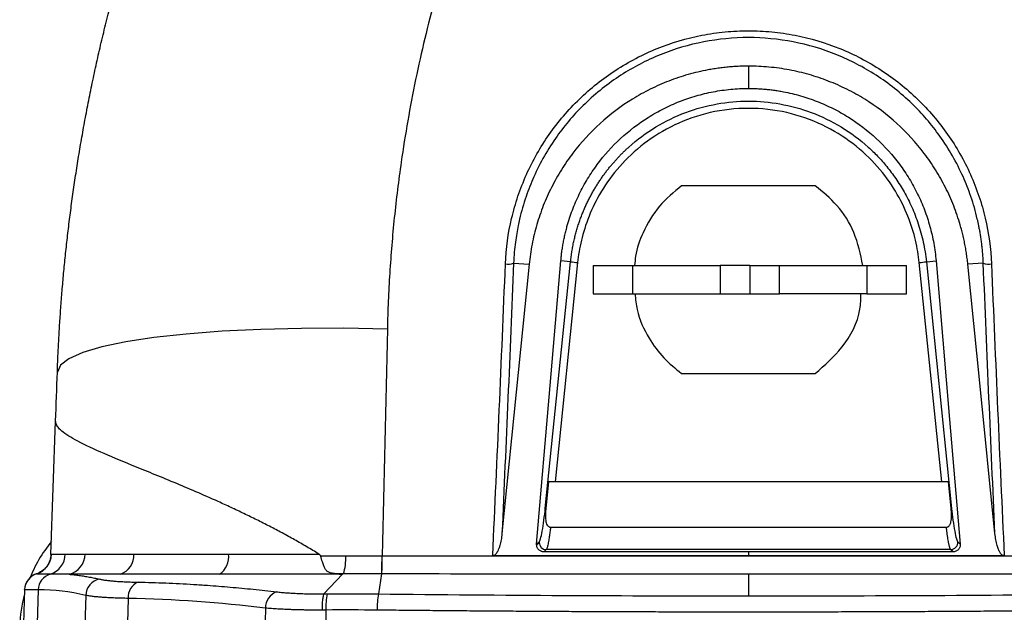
# Model space of a CAD drawing. Header units: millimetres. Extents: x 5 to 597, y 5 to 415.
# Tile 36 of 136: x 242.13 to 255.96, y 324.49 to 332.82. Entities that reach past the tile are written whole.
import ezdxf

# ---------------------------------------------------------------- set-up
doc = ezdxf.new("R2010")
doc.units = ezdxf.units.MM
doc.styles.add('SLDTEXTSTYLE0', font='ARIAL.TTF', dxfattribs={"width": 0.948})
doc.dimstyles.new('SLDDIMSTYLE4', dxfattribs={"dimtxt": 2.5, "dimasz": 2.5, "dimexe": 0, "dimexo": 0.0625, "dimtad": 1, "dimdec": 1, "dimlfac": 5, "dimrnd": 1e-09, "dimzin": 12, "dimdsep": 46, "dimtxsty": 'SLDTEXTSTYLE0', "dimsah": 1, "dimcen": 0.09, "dimadec": 0, "dimazin": 3, "dimtfac": 1, "dimtdec": 1, "dimtofl": 0, "dimtmove": 0, "dimatfit": 3, "dimfxl": 1, "dimfrac": 2, "dimtolj": 1, "dimtzin": 12, "dimarcsym": 0})

# ---------------------------------------------------------------- blocks, each defined once
blk = doc.blocks.new('_D_5')
at = {"color": 7, "linetype": 'Continuous', "lineweight": 0}
for p, q in [((253.338, 340.062), (273.666, 340.062)), ((272.666, 340.062), (272.666, 303.169)), ((258.483, 303.169), (273.666, 303.169))]:
    blk.add_line(p, q, dxfattribs=at)
at = {"color": 7, "linetype": 'Continuous', "lineweight": 18}
for points in [[(272.666, 340.062), (272.356, 337.562), (272.976, 337.562)], [(272.666, 303.169), (272.976, 305.669), (272.356, 305.669)]]:
    blk.add_solid(points, dxfattribs=at)
at = {"color": 7, "linetype": 'Continuous', "lineweight": 18, "insert": (269.443, 317.291), "char_height": 2.5, "attachment_point": 1, "rotation": 90, "style": 'SLDTEXTSTYLE0'}
blk.add_mtext('184,5', dxfattribs=at)

msp = doc.modelspace()

# ---------------------------------------------------------------- linework, layer by layer
at = {"color": 7, "linetype": 'Continuous', "lineweight": 25}
for p, q in [((252.3666, 332.1691), (252.3666, 331.8556)), ((253.3057, 330.4891), (251.4274, 330.4891)), ((249.0676, 329.3997), (249.2851, 329.3845)), ((249.513, 325.9533), (249.8677, 329.4208)), ((249.9668, 329.4091), (249.6516, 326.3273)), ((249.8677, 329.4208), (249.7315, 329.4346)), ((250.1855, 329.3691), (250.1855, 328.9691)), ((250.7401, 328.9691), (250.7401, 329.3691)), ((250.7401, 329.3691), (251.9703, 329.3691)), ((251.9703, 329.3691), (251.9703, 328.9691)), ((252.3855, 329.3691), (252.3855, 328.9691)), ((252.8007, 328.9691), (252.8007, 329.3691)), ((252.8007, 329.3691), (254.0308, 329.3691)), ((254.0308, 329.3691), (254.0308, 328.9691)), ((254.5855, 328.9691), (254.5855, 329.3691)), ((255.0816, 326.3273), (254.7663, 329.4091)), ((254.8654, 329.4208), (255.0016, 329.4346)), ((254.8654, 329.4208), (255.2201, 325.9533)), ((255.6656, 329.3997), (255.4481, 329.3845)), ((250.7401, 328.9691), (251.9703, 328.9691)), ((254.0308, 328.9691), (252.8007, 328.9691)), ((251.4274, 327.8491), (253.3057, 327.8491)), ((242.5683, 325.3061), (242.6337, 327.1797)), ((255.1776, 326.3273), (249.5556, 326.3273)), ((249.5864, 325.6882), (255.1468, 325.6882)), ((249.3907, 325.441), (249.4267, 325.4735)), ((249.3911, 325.4509), (249.4272, 325.4835)), ((255.306, 325.4835), (255.3421, 325.4509)), ((249.5263, 325.3739), (249.4919, 325.3428)), ((255.2069, 325.3739), (249.5263, 325.3739)), ((252.3666, 325.341), (252.3666, 325.2891)), ((255.2413, 325.3428), (255.2069, 325.3739)), ((246.4022, 324.7526), (246.6646, 325.0269)), ((247.212, 325.0312), (247.1711, 324.7513)), ((252.3666, 325.0309), (252.3666, 324.7233)), ((242.1979, 324.811), (242.1359, 323.0346)), ((242.3895, 324.8076), (242.3271, 322.938)), ((243.0563, 324.731), (242.9766, 322.345)), ((243.6511, 324.6885), (243.5854, 322.0306)), ((245.5811, 324.5523), (245.5115, 321.7346)), ((246.4316, 324.5248), (246.422, 321.7346)), ((252.3666, 324.4953), (252.3666, 324.4925))]:
    msp.add_line(p, q, dxfattribs=at)
at = {"color": 7, "linetype": 'Continuous', "lineweight": 25, "flags": 128}
for points in [[(249.2851, 329.3845), (249.0715, 327.2644), (248.9036, 325.5986)], [(249.3911, 325.4509), (249.5817, 327.6817), (249.7315, 329.4346)], [(255.0016, 329.4346), (255.1923, 327.2037), (255.3421, 325.4509)], [(255.8296, 325.5986), (255.6159, 327.7187), (255.4481, 329.3845)], [(247.2936, 328.474), (246.6847, 328.4852), (246.0883, 328.4836), (245.5141, 328.4694), (244.9714, 328.4426), (244.4692, 328.4038), (244.0155, 328.3536), (243.6178, 328.2927), (243.2826, 328.2222), (243.0152, 328.1433), (242.82, 328.0572), (242.7002, 327.9653), (242.6578, 327.8691)]]:
    msp.add_lwpolyline(points, dxfattribs=at)
at = {"color": 7, "linetype": 'Continuous', "lineweight": 25}
for centre, radius, start, end in [((248.9841, 329.6553), 0.2688, 263.274, 288.09676), ((250.1226, 331.1494), 1.7472, 261.61274, 264.88621), ((254.6106, 331.1494), 1.7472, 275.11379, 278.38726), ((255.7491, 329.6553), 0.2688, 251.90324, 276.726), ((249.5276, 326.0164), 0.0647, 257.01151, 262.89813), ((255.2056, 326.0164), 0.0647, 277.10187, 282.98849), ((244.1277, 324.2277), 2, 140.94281, 158.72937), ((249.5263, 325.4744), 0.0996, 174.72882, 180.48167), ((249.5273, 325.4745), 0.1006, 180.53702, 269.41453), ((255.2059, 325.4745), 0.1005, 270.57659, 5.17707), ((242.2748, 325.3173), 0.2998, 287.59303, 358.04415), ((242.4718, 325.3159), 0.298, 286.78184, 358.74631), ((242.7549, 325.3112), 0.2922, 283.30978, 0.12712), ((243.4482, 325.2971), 0.2859, 289.05971, 2.95604), ((244.7635, 325.2761), 0.3028, 304.60584, 6.77955), ((246.0053, 325.2472), 0.7049, 342.16252, 3.03069), ((243.8513, 325.2468), 3.3676, 356.32882, 0.65103), ((243.7556, 325.2463), 3.467, 356.4415, 0.63976), ((242.4378, 324.8038), 0.24, 108.27458, 178), ((242.4377, 324.8027), 0.24, 107.54486, 177.99937), ((242.6273, 324.8032), 0.2378, 106.97604, 178.93871), ((243.2981, 324.7211), 0.242, 100.6461, 177.65669), ((243.8815, 324.7031), 0.2309, 112.43665, 183.60708), ((245.823, 324.5536), 0.242, 110.48776, 180.31439), ((244.1277, 324.2277), 2, 165.02654, 178), ((247.2866, 324.572), 0.8563, 167.81006, 183.15847), ((248.1191, 324.5548), 0.9681, 168.28944, 181.86436)]:
    msp.add_arc(centre, radius, start, end, dxfattribs=at)
for points, knots in [([(242.6578, 327.8691), (242.6606, 327.9447), (242.6664, 328.0973), (242.6779, 328.328), (242.6916, 328.5625), (242.7081, 328.8006), (242.7271, 329.0425), (242.749, 329.2879), (242.7739, 329.537), (242.8017, 329.7896), (242.8327, 330.0457), (242.867, 330.3054), (242.9047, 330.5684), (242.9459, 330.8348), (242.9908, 331.1046), (243.0394, 331.3776), (243.0919, 331.6538), (243.1485, 331.9332), (243.2091, 332.2156), (243.2741, 332.501), (243.3435, 332.7894), (243.4171, 333.0795), (243.4956, 333.3737), (243.5801, 333.6744), (243.6718, 333.985), (243.7712, 334.3055), (243.8787, 334.6355), (243.9948, 334.9749), (244.12, 335.3234), (244.2548, 335.6808), (244.3995, 336.0467), (244.5548, 336.4209), (244.7211, 336.803), (244.899, 337.1926), (245.0884, 337.5896), (245.2226, 337.8547), (245.2906, 337.989)], [0, 0, 0, 0, 0.0215161, 0.0434, 0.0656518, 0.0882715, 0.1112591, 0.1346147, 0.1583381, 0.1824295, 0.2068889, 0.2317162, 0.2569115, 0.2824748, 0.3084061, 0.3347054, 0.3613726, 0.3884079, 0.4158112, 0.4435826, 0.4717219, 0.5002294, 0.528762, 0.558397, 0.5891343, 0.620974, 0.653916, 0.6879604, 0.7231071, 0.7593562, 0.7967076, 0.8351614, 0.8747175, 0.915376, 0.9571368, 1, 1, 1, 1]), ([(249.7556, 337.4736), (249.7234, 337.4165), (249.6592, 337.3023), (249.5651, 337.1299), (249.4727, 336.9566), (249.3822, 336.7824), (249.2936, 336.6073), (249.2068, 336.4314), (249.1219, 336.2546), (249.0387, 336.0769), (248.9575, 335.8984), (248.8781, 335.7189), (248.8005, 335.5386), (248.5987, 335.0556), (248.2991, 334.2585), (247.9542, 333.1312), (247.6794, 331.9841), (247.5212, 331.0805), (247.4345, 330.4315), (247.3904, 330.0421), (247.3542, 329.6516), (247.3259, 329.2601), (247.3048, 328.8675), (247.2974, 328.6052), (247.2936, 328.474)], [0, 0, 0, 0, 0.0208794, 0.0417448, 0.0625986, 0.0834429, 0.1042802, 0.1251127, 0.1459427, 0.1667725, 0.1876044, 0.2084408, 0.2292839, 0.250136, 0.3752171, 0.5003409, 0.625325, 0.7505074, 0.792034, 0.8335612, 0.8751053, 0.9166824, 0.9583087, 1, 1, 1, 1]), ([(257.4395, 328.474), (257.4378, 328.5396), (257.4345, 328.6707), (257.427, 328.8672), (257.4177, 329.0634), (257.4065, 329.2593), (257.3933, 329.455), (257.3781, 329.6504), (257.361, 329.8456), (257.3419, 330.0404), (257.3209, 330.235), (257.2979, 330.4294), (257.273, 330.6235), (257.201, 331.1428), (257.0541, 331.9825), (256.7793, 333.1303), (256.4342, 334.258), (256.1116, 335.1166), (255.8561, 335.7192), (255.6954, 336.0772), (255.5273, 336.4318), (255.3517, 336.7828), (255.1693, 337.1306), (255.0415, 337.3593), (254.9776, 337.4737)], [0, 0, 0, 0, 0.02083341, 0.04164867, 0.06244775, 0.08323264, 0.10400533, 0.12476783, 0.14552214, 0.16627026, 0.18701424, 0.20775608, 0.22849782, 0.2492415, 0.3745043, 0.49957253, 0.6247307, 0.74985029, 0.7915472, 0.83321745, 0.87487944, 0.91655158, 0.95825232, 1, 1, 1, 1]), ([(248.9526, 329.3883), (248.9615, 329.6065), (248.991, 329.8202), (249.0646, 330.1342), (249.0941, 330.2378), (249.1632, 330.4428), (249.203, 330.5446), (249.3367, 330.8436), (249.4435, 331.0319), (249.6298, 331.298), (249.6963, 331.384), (249.8382, 331.5503), (249.9137, 331.6306), (250.1489, 331.858), (250.3188, 331.9934), (250.5933, 332.1722), (250.6885, 332.2279), (250.8837, 332.3298), (250.9831, 332.3757), (251.2865, 332.4985), (251.4957, 332.5609), (251.8202, 332.6242), (251.9299, 332.6402), (252.1482, 332.6612), (252.3665, 332.6716), (252.5847, 332.6612), (252.803, 332.6402), (252.9127, 332.6243), (253.2372, 332.561), (253.4464, 332.4986), (253.7496, 332.3759), (253.8489, 332.3301), (254.0439, 332.2284), (254.1393, 332.1726), (254.4139, 331.9938), (254.5837, 331.8585), (254.8186, 331.6315), (254.8939, 331.5515), (255.0361, 331.3849), (255.1027, 331.2988), (255.2891, 331.0327), (255.3959, 330.8448), (255.5293, 330.5468), (255.5693, 330.4446), (255.6387, 330.239), (255.6683, 330.1351), (255.7422, 329.8204), (255.7717, 329.6065), (255.7806, 329.3883)], [0, 0, 0, 0, 0.0625, 0.0625, 0.09375, 0.09375, 0.125, 0.125, 0.1875, 0.1875, 0.21875, 0.21875, 0.25, 0.25, 0.3125, 0.3125, 0.34375, 0.34375, 0.375, 0.375, 0.4375, 0.4375, 0.46875, 0.46875, 0.5, 0.53125, 0.53125, 0.5625, 0.5625, 0.625, 0.625, 0.65625, 0.65625, 0.6875, 0.6875, 0.75, 0.75, 0.78125, 0.78125, 0.8125, 0.8125, 0.875, 0.875, 0.90625, 0.90625, 0.9375, 0.9375, 1, 1, 1, 1]), ([(255.6656, 329.3997), (255.6644, 329.4263), (255.6619, 329.4783), (255.6561, 329.5541), (255.6491, 329.6261), (255.6409, 329.694), (255.632, 329.7581), (255.6224, 329.8181), (255.6124, 329.8742), (255.6022, 329.9264), (255.592, 329.9747), (255.5607, 330.1129), (255.4986, 330.3294), (255.3417, 330.7285), (255.0822, 331.1821), (254.6665, 331.6653), (254.176, 332.055), (253.6098, 332.3493), (253.0014, 332.5297), (252.3664, 332.5907), (251.7314, 332.5296), (251.1229, 332.3491), (250.5566, 332.0546), (250.0659, 331.6646), (249.6501, 331.181), (249.3908, 330.7271), (249.2342, 330.3282), (249.1677, 330.0963), (249.1297, 329.9222), (249.1095, 329.814), (249.0911, 329.69), (249.0756, 329.5503), (249.0703, 329.4516), (249.0676, 329.3997)], [0, 0, 0, 0, 0.0079687, 0.0155585, 0.0227684, 0.0295978, 0.036046, 0.0421123, 0.047796, 0.0530967, 0.0580138, 0.0625467, 0.0954947, 0.1252147, 0.1905263, 0.250185, 0.3138039, 0.3751077, 0.4378797, 0.5000133, 0.5621546, 0.6249379, 0.6862682, 0.7499202, 0.8096161, 0.8749825, 0.9046404, 0.9375216, 0.9469607, 0.9579329, 0.9704338, 0.9844581, 1, 1, 1, 1]), ([(252.3666, 332.1691), (252.3393, 332.1689), (252.2847, 332.1684), (252.203, 332.1651), (252.1214, 332.1597), (252.04, 332.1522), (251.9589, 332.1425), (251.8779, 332.1307), (251.73, 332.105), (251.5171, 332.055), (251.2457, 331.964), (250.9843, 331.8487), (250.6517, 331.6636), (250.271, 331.3768), (249.95, 331.026), (249.7353, 330.7151), (249.5964, 330.4679), (249.4808, 330.2099), (249.4046, 329.987), (249.3558, 329.8048), (249.3255, 329.6659), (249.3012, 329.5258), (249.2904, 329.4317), (249.2851, 329.3845)], [0, 0, 0, 0, 0.0178714, 0.0357126, 0.0535364, 0.0713556, 0.0891829, 0.1070312, 0.1249131, 0.1874604, 0.2500666, 0.3123388, 0.3746933, 0.4998581, 0.6242702, 0.6868865, 0.749568, 0.8118354, 0.8741385, 0.9056359, 0.9370687, 0.9685018, 1, 1, 1, 1]), ([(255.4481, 329.3845), (255.4452, 329.4113), (255.4394, 329.4648), (255.4281, 329.5446), (255.4148, 329.6241), (255.3995, 329.7032), (255.3821, 329.7819), (255.3626, 329.8602), (255.3231, 330.0029), (255.2535, 330.2072), (255.1379, 330.4656), (254.9994, 330.7124), (254.7851, 331.0237), (254.4647, 331.3745), (254.084, 331.6619), (253.7517, 331.8473), (253.4898, 331.9631), (253.2188, 332.0542), (252.9866, 332.109), (252.7979, 332.1401), (252.6547, 332.1567), (252.5108, 332.1671), (252.4147, 332.1684), (252.3666, 332.1691)], [0, 0, 0, 0, 0.0178785, 0.0357278, 0.0535595, 0.0713856, 0.0892179, 0.1070682, 0.1249483, 0.1875172, 0.2500589, 0.3124346, 0.3747544, 0.4998658, 0.6242936, 0.6869978, 0.7496274, 0.811916, 0.8741548, 0.9056577, 0.9370862, 0.9685103, 1, 1, 1, 1]), ([(249.7315, 329.4346), (249.7337, 329.4577), (249.738, 329.5039), (249.7467, 329.573), (249.7572, 329.6418), (249.7694, 329.7102), (249.7835, 329.7784), (249.7994, 329.8462), (249.8318, 329.9698), (249.8895, 330.147), (249.9864, 330.3713), (250.1035, 330.5858), (250.2856, 330.8565), (250.5592, 331.1619), (250.8859, 331.4126), (251.1718, 331.5744), (251.3973, 331.6755), (251.6309, 331.7552), (251.8312, 331.8031), (251.9941, 331.8302), (252.1178, 331.8448), (252.242, 331.8539), (252.325, 331.855), (252.3666, 331.8556)], [0, 0, 0, 0, 0.0178789, 0.0357276, 0.0535582, 0.0713826, 0.0892128, 0.1070609, 0.1249389, 0.1875163, 0.2500595, 0.3124241, 0.3747247, 0.4998475, 0.6242423, 0.68695, 0.7495772, 0.8118684, 0.8741064, 0.9056228, 0.9370626, 0.9684977, 1, 1, 1, 1]), ([(252.3666, 331.8556), (252.3902, 331.8554), (252.4373, 331.855), (252.5078, 331.8521), (252.5782, 331.8474), (252.6484, 331.8408), (252.7185, 331.8324), (252.7883, 331.822), (252.916, 331.7996), (253.0997, 331.7559), (253.3337, 331.6764), (253.5588, 331.5757), (253.8449, 331.4142), (254.1716, 331.1641), (254.4458, 330.8586), (254.6282, 330.5882), (254.7457, 330.3735), (254.8427, 330.1495), (254.9059, 329.9561), (254.9459, 329.7982), (254.9703, 329.6779), (254.9896, 329.5567), (254.9976, 329.4753), (255.0016, 329.4346)], [0, 0, 0, 0, 0.0178703, 0.0357098, 0.0535316, 0.0713486, 0.0891742, 0.1070213, 0.124903, 0.1874521, 0.2500649, 0.3123222, 0.3746688, 0.4998309, 0.6242471, 0.6868416, 0.7495109, 0.8118039, 0.8741411, 0.9056361, 0.937067, 0.9684997, 1, 1, 1, 1]), ([(249.8677, 329.4208), (249.8704, 329.4452), (249.8758, 329.4937), (249.8864, 329.5655), (249.8989, 329.6361), (249.9131, 329.7055), (249.9291, 329.7734), (249.9467, 329.8401), (249.9658, 329.9053), (249.9864, 329.9691), (250.0084, 330.0314), (250.0317, 330.0923), (250.0561, 330.1517), (250.0817, 330.2096), (250.1083, 330.2659), (250.1359, 330.3208), (250.1644, 330.3742), (250.1937, 330.4261), (250.2237, 330.4764), (250.2544, 330.5253), (250.2857, 330.5727), (250.3175, 330.6186), (250.3497, 330.663), (250.3824, 330.706), (250.4153, 330.7475), (250.4486, 330.7876), (250.482, 330.8263), (250.5156, 330.8637), (250.5493, 330.8997), (250.583, 330.9343), (250.6168, 330.9677), (250.6504, 330.9998), (250.79, 331.128), (251.0563, 331.3258), (251.4778, 331.5299), (251.919, 331.6508), (252.3672, 331.6904), (252.8153, 331.6505), (253.2562, 331.5295), (253.6775, 331.3254), (253.9553, 331.1189), (254.1156, 330.9691), (254.1809, 330.9034), (254.2461, 330.8328), (254.3107, 330.757), (254.3745, 330.6759), (254.4368, 330.5894), (254.4972, 330.4973), (254.5553, 330.3996), (254.6105, 330.2963), (254.6623, 330.1873), (254.71, 330.0727), (254.7531, 329.9526), (254.791, 329.827), (254.8229, 329.6961), (254.8489, 329.5604), (254.8599, 329.4677), (254.8654, 329.4208)], [0, 0, 0, 0, 0.0099769, 0.0198271, 0.0295505, 0.0391471, 0.048617, 0.0579601, 0.0671766, 0.0762663, 0.0852294, 0.0940658, 0.1027756, 0.1113588, 0.1198153, 0.1281453, 0.1363487, 0.1444255, 0.1523758, 0.1601995, 0.1678967, 0.1754674, 0.1829116, 0.1902293, 0.1974206, 0.2044854, 0.2114237, 0.2182356, 0.2249211, 0.2314802, 0.2379129, 0.2442192, 0.2503991, 0.3150367, 0.3781981, 0.4398867, 0.500106, 0.5602916, 0.6219488, 0.6850809, 0.7496915, 0.7617754, 0.7743337, 0.7873663, 0.8008734, 0.814855, 0.8293113, 0.8442423, 0.8596481, 0.8755288, 0.8918845, 0.9087153, 0.9260213, 0.9438027, 0.9620595, 0.9807919, 1, 1, 1, 1]), ([(254.7663, 329.4091), (254.7561, 329.5086), (254.7392, 329.6131), (254.6875, 329.8305), (254.6527, 329.9435), (254.5603, 330.1746), (254.5027, 330.2927), (254.3604, 330.5284), (254.2756, 330.646), (254.0762, 330.8721), (253.9615, 330.9807), (253.7028, 331.1786), (253.5588, 331.2678), (253.2469, 331.4162), (253.079, 331.4753), (252.7295, 331.5552), (252.5481, 331.5759), (252.1851, 331.5759), (252.0036, 331.5552), (251.6542, 331.4753), (251.4863, 331.4162), (251.1744, 331.2678), (251.0304, 331.1786), (250.7717, 330.9807), (250.657, 330.8721), (250.4575, 330.646), (250.3728, 330.5284), (250.2304, 330.2927), (250.1728, 330.1746), (250.0805, 329.9435), (250.0456, 329.8305), (249.9939, 329.6131), (249.977, 329.5086), (249.9668, 329.4091)], [0, 0, 0, 0, 0.0625, 0.0625, 0.125, 0.125, 0.1875, 0.1875, 0.25, 0.25, 0.3125, 0.3125, 0.375, 0.375, 0.4375, 0.4375, 0.5, 0.5, 0.5625, 0.5625, 0.625, 0.625, 0.6875, 0.6875, 0.75, 0.75, 0.8125, 0.8125, 0.875, 0.875, 0.9375, 0.9375, 1, 1, 1, 1]), ([(251.4274, 330.4891), (251.3175, 330.3978), (251.0946, 330.2126), (250.8888, 329.8605), (250.783, 329.5712), (250.7707, 329.4131), (250.7673, 329.3691)], [0, 0, 0, 0, 0.31800991, 0.64512642, 0.90126015, 1, 1, 1, 1]), ([(253.9742, 329.3691), (253.9405, 329.5258), (253.8751, 329.83), (253.6318, 330.2174), (253.4109, 330.4015), (253.3057, 330.4891)], [0, 0, 0, 0, 0.35746018, 0.69410136, 1, 1, 1, 1]), ([(250.1855, 329.3691), (250.1856, 329.3691), (250.1859, 329.3691), (250.1885, 329.3691), (250.1926, 329.3691), (250.1983, 329.3691), (250.2057, 329.3691), (250.2147, 329.3691), (250.2341, 329.3691), (250.2717, 329.3691), (250.3389, 329.3691), (250.4217, 329.3691), (250.5021, 329.3691), (250.5715, 329.3691), (250.6259, 329.3691), (250.6821, 329.3691), (250.7207, 329.3691), (250.7401, 329.3691)], [0, 0, 0, 0, 0.0359208, 0.0716383, 0.107237, 0.1428021, 0.1784193, 0.2141738, 0.2501496, 0.3749734, 0.5000233, 0.6248471, 0.749897, 0.8126098, 0.8748922, 0.9372029, 1, 1, 1, 1]), ([(252.3855, 329.3691), (252.4054, 329.3691), (252.4453, 329.3691), (252.505, 329.3691), (252.5645, 329.3691), (252.6239, 329.3691), (252.683, 329.3691), (252.742, 329.3691), (252.7811, 329.3691), (252.8007, 329.3691)], [0, 0, 0, 0, 0.1431769, 0.2860342, 0.4286994, 0.5713006, 0.7139658, 0.8568231, 1, 1, 1, 1]), ([(254.0308, 329.3691), (254.0419, 329.3691), (254.0641, 329.3691), (254.0968, 329.3691), (254.1289, 329.3691), (254.1604, 329.3691), (254.1913, 329.3691), (254.2216, 329.3691), (254.2756, 329.3691), (254.3492, 329.3691), (254.4319, 329.3691), (254.4992, 329.3691), (254.5402, 329.3691), (254.5637, 329.3691), (254.5762, 329.3691), (254.584, 329.3691), (254.585, 329.3691), (254.5855, 329.3691)], [0, 0, 0, 0, 0.0359208, 0.0716383, 0.107237, 0.1428021, 0.1784193, 0.2141738, 0.2501496, 0.3749734, 0.5000233, 0.6248471, 0.749897, 0.8126098, 0.8748922, 0.9372029, 1, 1, 1, 1]), ([(250.1855, 328.9691), (250.1855, 328.9691), (250.1991, 328.9691), (250.2522, 328.9691), (250.2915, 328.9691), (250.3915, 328.9691), (250.4521, 328.9691), (250.5876, 328.9691), (250.6624, 328.9691), (250.7401, 328.9691)], [0, 0, 0, 0, 0.25, 0.25, 0.5, 0.5, 0.75, 0.75, 1, 1, 1, 1]), ([(250.7731, 328.9691), (250.78, 328.8945), (250.8004, 328.674), (250.9464, 328.3644), (251.164, 328.0608), (251.3404, 327.919), (251.4274, 327.8491)], [0, 0, 0, 0, 0.1673346, 0.494624, 0.7508779, 1, 1, 1, 1]), ([(253.3057, 327.8491), (253.4374, 327.9654), (253.716, 328.2116), (253.9383, 328.627), (253.9451, 328.8965), (253.9469, 328.9691)], [0, 0, 0, 0, 0.3957856, 0.8373861, 1, 1, 1, 1]), ([(254.0308, 328.9691), (254.1085, 328.9691), (254.1833, 328.9691), (254.3188, 328.9691), (254.3794, 328.9691), (254.4794, 328.9691), (254.5188, 328.9691), (254.5718, 328.9691), (254.5855, 328.9691), (254.5855, 328.9691)], [0, 0, 0, 0, 0.25, 0.25, 0.5, 0.5, 0.75, 0.75, 1, 1, 1, 1]), ([(246.331, 325.3118), (246.3031, 325.3289), (246.2469, 325.3632), (246.1621, 325.4135), (246.0764, 325.4632), (245.9901, 325.5122), (245.903, 325.5606), (245.8153, 325.6083), (245.727, 325.6553), (245.6382, 325.7017), (245.5489, 325.7474), (245.4591, 325.7925), (245.3691, 325.8369), (245.2788, 325.8807), (245.1883, 325.9238), (245.0977, 325.9663), (245.0071, 326.0081), (244.8403, 326.0838), (244.5984, 326.1901), (244.2895, 326.3206), (243.9891, 326.4442), (243.6282, 326.5915), (243.2356, 326.7544), (242.9489, 326.8901), (242.7834, 326.9889), (242.7141, 327.0426), (242.6766, 327.0812), (242.6574, 327.1058), (242.6435, 327.1305), (242.6347, 327.1552), (242.634, 327.1715), (242.6337, 327.1797)], [0, 0, 0, 0, 0.0146339, 0.0293928, 0.0442787, 0.0592938, 0.07444, 0.0897193, 0.1051336, 0.1206848, 0.1363746, 0.1522048, 0.1681772, 0.1842933, 0.2005548, 0.2169634, 0.2335204, 0.2502274, 0.3092831, 0.370619, 0.4342843, 0.5003227, 0.6202576, 0.7502108, 0.8110665, 0.8749349, 0.8986273, 0.9229799, 0.9479929, 0.9736662, 1, 1, 1, 1]), ([(249.4272, 325.4835), (249.4323, 325.4882), (249.4387, 325.5024), (249.4532, 325.5529), (249.4613, 325.5894), (249.4778, 325.6793), (249.486, 325.7324), (249.5009, 325.8428), (249.5075, 325.8998), (249.513, 325.9533)], [0, 0, 0, 0, 0.25, 0.25, 0.5, 0.5, 0.75, 0.75, 1, 1, 1, 1]), ([(249.5196, 325.9522), (249.5179, 325.9332), (249.5149, 325.8981), (249.5134, 325.8493), (249.5148, 325.806), (249.5199, 325.7679), (249.5306, 325.7322), (249.5466, 325.7054), (249.5651, 325.6928), (249.5771, 325.6888), (249.5833, 325.6884), (249.5864, 325.6882)], [0, 0, 0, 0, 0.1926276, 0.3574717, 0.4950644, 0.6315074, 0.7460935, 0.8727514, 0.9370364, 0.9689163, 1, 1, 1, 1]), ([(255.1468, 325.6882), (255.1498, 325.6884), (255.1558, 325.6887), (255.1646, 325.6915), (255.173, 325.696), (255.1826, 325.7037), (255.1927, 325.7159), (255.2039, 325.7367), (255.213, 325.7668), (255.2193, 325.8125), (255.2199, 325.8754), (255.2159, 325.9245), (255.2136, 325.9522)], [0, 0, 0, 0, 0.03052966, 0.06097564, 0.09253333, 0.1262802, 0.18477491, 0.25178254, 0.36483864, 0.50111265, 0.71841332, 1, 1, 1, 1]), ([(255.2201, 325.9533), (255.2256, 325.8998), (255.2323, 325.8428), (255.2472, 325.7324), (255.2554, 325.6793), (255.2718, 325.5894), (255.28, 325.5529), (255.2945, 325.5024), (255.3008, 325.4882), (255.306, 325.4835)], [0, 0, 0, 0, 0.25, 0.25, 0.5, 0.5, 0.75, 0.75, 1, 1, 1, 1]), ([(249.5864, 325.6882), (249.5854, 325.6803), (249.5833, 325.6626), (249.5797, 325.6345), (249.5754, 325.6023), (249.5691, 325.558), (249.5619, 325.5125), (249.5541, 325.4692), (249.5475, 325.4367), (249.5412, 325.4109), (249.5356, 325.3924), (249.5306, 325.3799), (249.5277, 325.3759), (249.5263, 325.3739)], [0, 0, 0, 0, 0.0458434, 0.1021548, 0.1689329, 0.2461758, 0.3938484, 0.5003433, 0.6123825, 0.7183661, 0.8182955, 0.9121727, 1, 1, 1, 1]), ([(255.2069, 325.3739), (255.206, 325.375), (255.2043, 325.3773), (255.2014, 325.383), (255.1983, 325.3909), (255.1949, 325.4012), (255.1913, 325.4141), (255.1874, 325.4299), (255.1832, 325.4487), (255.1783, 325.4734), (255.1726, 325.5053), (255.1662, 325.5451), (255.1598, 325.5892), (255.1533, 325.6367), (255.1489, 325.6711), (255.1468, 325.6882)], [0, 0, 0, 0, 0.0541794, 0.1107244, 0.169636, 0.2309147, 0.2945612, 0.3605761, 0.4289599, 0.499713, 0.5997484, 0.6997948, 0.7998521, 0.8999204, 1, 1, 1, 1]), ([(248.9036, 325.5986), (248.9019, 325.5836), (248.8987, 325.5543), (248.8918, 325.5117), (248.8836, 325.4714), (248.8733, 325.4309), (248.8607, 325.3914), (248.8463, 325.357), (248.8321, 325.3306), (248.8188, 325.3118), (248.8051, 325.2974), (248.7945, 325.2917), (248.7896, 325.2891)], [0, 0, 0, 0, 0.13339708, 0.26066114, 0.38200757, 0.49768481, 0.63098821, 0.74797937, 0.82740872, 0.89482184, 0.9515905, 1, 1, 1, 1]), ([(255.9436, 325.2891), (255.9408, 325.2904), (255.935, 325.2932), (255.927, 325.2993), (255.9191, 325.3069), (255.9114, 325.3161), (255.9038, 325.327), (255.8963, 325.3395), (255.8876, 325.3561), (255.8782, 325.3773), (255.8685, 325.4037), (255.8548, 325.4481), (255.8399, 325.5132), (255.8331, 325.5692), (255.8296, 325.5986)], [0, 0, 0, 0, 0.0268209, 0.05593132, 0.08790583, 0.12317927, 0.16207603, 0.20483809, 0.25164755, 0.32742054, 0.41028683, 0.50052795, 0.73827298, 1, 1, 1, 1]), ([(249.4919, 325.3428), (249.4875, 325.343), (249.4788, 325.3433), (249.4659, 325.346), (249.4514, 325.3508), (249.4358, 325.3589), (249.4205, 325.3711), (249.4079, 325.386), (249.3985, 325.4032), (249.3922, 325.4217), (249.3912, 325.4346), (249.3907, 325.441)], [0, 0, 0, 0, 0.0831245, 0.166193, 0.2506456, 0.376071, 0.5002646, 0.6243429, 0.7501544, 0.8759941, 1, 1, 1, 1]), ([(255.3421, 325.4509), (255.3423, 325.4463), (255.3427, 325.4372), (255.3408, 325.4236), (255.3365, 325.408), (255.3288, 325.3912), (255.3162, 325.3747), (255.3006, 325.361), (255.2822, 325.3509), (255.2622, 325.3441), (255.2483, 325.3432), (255.2413, 325.3428)], [0, 0, 0, 0, 0.08301975, 0.16595249, 0.25043046, 0.37590572, 0.50002446, 0.62384952, 0.7492284, 0.87538854, 1, 1, 1, 1]), ([(242.5683, 325.3061), (242.5673, 325.2775), (242.5621, 325.2478), (242.5421, 325.1898), (242.5273, 325.1617), (242.4896, 325.1115), (242.4668, 325.0894), (242.4168, 325.054), (242.3897, 325.0407), (242.3625, 325.0317)], [0, 0, 0, 0, 0.25, 0.25, 0.5, 0.5, 0.75, 0.75, 1, 1, 1, 1]), ([(242.5744, 325.307), (242.5763, 325.3073), (242.5801, 325.3077), (242.5885, 325.3083), (242.5995, 325.3088), (242.6133, 325.3092), (242.6301, 325.3095), (242.6503, 325.3096), (242.6741, 325.3097), (242.7017, 325.3097), (242.7333, 325.3096), (242.7575, 325.3095), (242.7697, 325.3094)], [0, 0, 0, 0, 0.0855207, 0.1742587, 0.2662141, 0.361387, 0.4597777, 0.5613861, 0.6662124, 0.7742568, 0.8855193, 1, 1, 1, 1]), ([(242.7697, 325.3094), (242.7783, 325.3094), (242.7959, 325.3093), (242.8251, 325.3094), (242.8578, 325.3097), (242.8928, 325.3102), (242.9293, 325.3107), (242.9668, 325.3113), (243.0058, 325.3118), (243.0333, 325.3118), (243.047, 325.3118)], [0, 0, 0, 0, 0.1145936, 0.2361075, 0.364542, 0.4998971, 0.6249076, 0.7499178, 0.8749419, 1, 1, 1, 1]), ([(246.331, 325.3118), (246.335, 325.3092), (246.3423, 325.3044), (246.3511, 325.2962), (246.3541, 325.2897), (246.3555, 325.2868)], [0, 0, 0, 0, 0.4062559, 0.7343831, 1, 1, 1, 1]), ([(246.6108, 325.0313), (246.6023, 325.0318), (246.5856, 325.0327), (246.562, 325.0347), (246.5402, 325.0372), (246.5204, 325.0403), (246.4924, 325.0464), (246.4594, 325.0591), (246.4298, 325.0855), (246.4081, 325.1239), (246.3933, 325.1646), (246.3806, 325.2057), (246.3695, 325.2435), (246.3603, 325.2718), (246.3555, 325.2869)], [0, 0, 0, 0, 0.0547087, 0.1068536, 0.1566324, 0.2042817, 0.2500815, 0.3711891, 0.4996419, 0.6153249, 0.7498696, 0.8209365, 0.9048343, 1, 1, 1, 1]), ([(246.7092, 325.2844), (246.7372, 325.2845), (246.7934, 325.2845), (246.8779, 325.2846), (246.9627, 325.2847), (247.0478, 325.2848), (247.1332, 325.2849), (247.1902, 325.285), (247.2187, 325.285)], [0, 0, 0, 0, 0.1658031, 0.3320082, 0.4985729, 0.6654549, 0.8326115, 1, 1, 1, 1]), ([(247.2223, 325.285), (247.4364, 325.2852), (247.8646, 325.2854), (248.5069, 325.2858), (249.1491, 325.2861), (249.7915, 325.2863), (250.4343, 325.2865), (251.0777, 325.2866), (251.7218, 325.2867), (252.3666, 325.2867), (253.0113, 325.2867), (253.6555, 325.2866), (254.2988, 325.2865), (254.9416, 325.2863), (255.584, 325.2861), (256.2263, 325.2858), (256.8685, 325.2854), (257.2967, 325.2852), (257.5108, 325.285)], [0, 0, 0, 0, 0.0624504, 0.1248752, 0.1872943, 0.2497274, 0.3121943, 0.3747153, 0.4373104, 0.5, 0.5626896, 0.6252847, 0.6878057, 0.7502726, 0.8127057, 0.8751248, 0.9375496, 1, 1, 1, 1]), ([(242.5578, 325.0306), (242.5488, 325.0306), (242.5309, 325.0305), (242.5064, 325.0305), (242.4837, 325.0304), (242.4631, 325.0304), (242.4445, 325.0305), (242.4278, 325.0305), (242.413, 325.0306), (242.4001, 325.0307), (242.3892, 325.0308), (242.3803, 325.031), (242.3733, 325.0311), (242.3681, 325.0313), (242.3663, 325.0314), (242.3654, 325.0315)], [0, 0, 0, 0, 0.0775966, 0.1549132, 0.2319966, 0.3088933, 0.385649, 0.4623087, 0.5389173, 0.6155196, 0.6921599, 0.7688829, 0.8457336, 0.9227574, 1, 1, 1, 1]), ([(242.8221, 325.0267), (242.8206, 325.0268), (242.8176, 325.0269), (242.8116, 325.0271), (242.801, 325.0275), (242.7802, 325.0282), (242.7392, 325.0292), (242.6827, 325.0302), (242.6181, 325.0307), (242.5779, 325.0306), (242.5578, 325.0306)], [0, 0, 0, 0, 0.0156257, 0.0312524, 0.0625052, 0.1250089, 0.2500102, 0.4999981, 0.7504105, 1, 1, 1, 1]), ([(242.8221, 325.0269), (242.846, 325.0247), (242.8936, 325.0205), (242.9652, 325.0118), (243.0368, 325.0014), (243.1086, 324.9891), (243.1808, 324.9751), (243.2291, 324.9643), (243.2534, 324.9589)], [0, 0, 0, 0, 0.16566396, 0.33100198, 0.49658089, 0.66294017, 0.83058833, 1, 1, 1, 1]), ([(243.5415, 325.0269), (243.5211, 325.0269), (243.4803, 325.0269), (243.4209, 325.0269), (243.3627, 325.0269), (243.3059, 325.0269), (243.2506, 325.0268), (243.1967, 325.0268), (243.1411, 325.0268), (243.0777, 325.0268), (243.0021, 325.0268), (242.9132, 325.0268), (242.8542, 325.0268), (242.8221, 325.0269)], [0, 0, 0, 0, 0.0716332, 0.1432655, 0.2148977, 0.2865303, 0.3581639, 0.4297986, 0.5014346, 0.5862558, 0.6976264, 0.835543, 1, 1, 1, 1]), ([(243.2534, 324.9589), (243.2601, 324.9575), (243.2735, 324.9545), (243.2959, 324.9504), (243.3201, 324.9465), (243.3462, 324.9429), (243.3741, 324.9394), (243.4038, 324.9362), (243.4352, 324.9332), (243.4684, 324.9305), (243.5033, 324.9279), (243.5399, 324.9256), (243.5781, 324.9235), (243.618, 324.9217), (243.6595, 324.92), (243.7025, 324.9186), (243.747, 324.9174), (243.7779, 324.9168), (243.7934, 324.9165)], [0, 0, 0, 0, 0.0630196, 0.1259042, 0.1886687, 0.2513278, 0.3138958, 0.376387, 0.4388152, 0.5011941, 0.563537, 0.6258571, 0.6881672, 0.7504798, 0.8128075, 0.8751621, 0.9375558, 1, 1, 1, 1]), ([(244.9355, 325.0269), (244.9088, 325.0269), (244.8556, 325.0269), (244.7769, 325.0269), (244.6994, 325.0269), (244.623, 325.0269), (244.5313, 325.0268), (244.3835, 325.0268), (244.2165, 325.0268), (244.0481, 325.0268), (243.9146, 325.0268), (243.7855, 325.0269), (243.6605, 325.0269), (243.5812, 325.0269), (243.5415, 325.0269)], [0, 0, 0, 0, 0.0505561, 0.1009262, 0.1511105, 0.2011097, 0.2509238, 0.3334675, 0.4999975, 0.5997433, 0.6996166, 0.7996168, 0.8997441, 1, 1, 1, 1]), ([(243.7934, 324.9165), (243.8582, 324.9151), (243.9876, 324.9124), (244.1818, 324.9056), (244.376, 324.8968), (244.571, 324.8858), (244.808, 324.87), (245.088, 324.8476), (245.4119, 324.817), (245.6289, 324.7926), (245.7384, 324.7803)], [0, 0, 0, 0, 0.0998064, 0.1993378, 0.2989722, 0.3990744, 0.4999939, 0.6645495, 0.8308673, 1, 1, 1, 1]), ([(246.6646, 325.0269), (246.6462, 325.0269), (246.6269, 325.0269), (246.5886, 325.0269), (246.5697, 325.0269), (246.5128, 325.0269), (246.3993, 325.0269), (246.2867, 325.0269), (246.063, 325.0269), (245.9157, 325.0269), (245.4813, 325.0269), (245.2014, 325.0269), (244.9355, 325.0269)], [0, 0, 0, 0, 0.03125, 0.03125, 0.0625, 0.0625, 0.125, 0.25, 0.25, 0.5, 0.5, 1, 1, 1, 1]), ([(246.6108, 325.0313), (246.6163, 325.0311), (246.6262, 325.0305), (246.6391, 325.0298), (246.6488, 325.0291), (246.6559, 325.0285), (246.6608, 325.028), (246.6642, 325.0275), (246.6645, 325.027), (246.6646, 325.0269)], [0, 0, 0, 0, 0.2762985, 0.5008554, 0.6601156, 0.7877586, 0.8847015, 0.9530705, 1, 1, 1, 1]), ([(242.3895, 324.8076), (242.3807, 324.8075), (242.3629, 324.8073), (242.3387, 324.8072), (242.3163, 324.8071), (242.2958, 324.807), (242.2772, 324.8071), (242.2605, 324.8072), (242.2458, 324.8075), (242.233, 324.8077), (242.2222, 324.8081), (242.2133, 324.8085), (242.2064, 324.809), (242.2015, 324.8096), (242.1984, 324.8103), (242.1981, 324.8108), (242.1979, 324.811)], [0, 0, 0, 0, 0.0712611, 0.1425479, 0.2138605, 0.2851988, 0.3565629, 0.4279528, 0.4993684, 0.5708099, 0.6422771, 0.7137701, 0.7852889, 0.8568334, 0.9284038, 1, 1, 1, 1]), ([(245.7384, 324.7803), (245.7496, 324.779), (245.7721, 324.7765), (245.8074, 324.773), (245.8438, 324.7698), (245.8814, 324.7668), (245.9201, 324.7641), (245.9599, 324.7617), (246.0008, 324.7595), (246.0567, 324.757), (246.1285, 324.7545), (246.2076, 324.7529), (246.273, 324.7522), (246.3219, 324.7521), (246.3633, 324.7522), (246.3896, 324.7525), (246.4022, 324.7526)], [0, 0, 0, 0, 0.0627056, 0.1252079, 0.1875739, 0.2498699, 0.3121621, 0.3745156, 0.4369949, 0.4996632, 0.6251792, 0.7497071, 0.8325447, 0.8947133, 0.9491561, 1, 1, 1, 1]), ([(243.6511, 324.6885), (243.6352, 324.6888), (243.6033, 324.6894), (243.5573, 324.6905), (243.5127, 324.6918), (243.4694, 324.6933), (243.4277, 324.6949), (243.3875, 324.6968), (243.3488, 324.6989), (243.3118, 324.7012), (243.2763, 324.7037), (243.2426, 324.7064), (243.2106, 324.7093), (243.1803, 324.7124), (243.1517, 324.7157), (243.125, 324.7192), (243.1001, 324.7229), (243.077, 324.7268), (243.0632, 324.7296), (243.0563, 324.731)], [0, 0, 0, 0, 0.0581843, 0.1164469, 0.1747881, 0.2332083, 0.2917078, 0.3502869, 0.4089459, 0.4676851, 0.5265049, 0.5854056, 0.6443875, 0.7034508, 0.7625959, 0.8218231, 0.8811326, 0.9405248, 1, 1, 1, 1]), ([(246.4022, 324.7526), (246.3989, 324.7483), (246.3955, 324.7396), (246.389, 324.7131), (246.386, 324.6951), (246.3811, 324.6523), (246.3792, 324.6276), (246.3767, 324.5763), (246.3762, 324.5498), (246.3762, 324.5246)], [0, 0, 0, 0, 0.25, 0.25, 0.5, 0.5, 0.75, 0.75, 1, 1, 1, 1]), ([(246.4496, 324.7528), (246.4646, 324.7528), (246.4947, 324.753), (246.5548, 324.7533), (246.66, 324.7537), (246.8103, 324.7537), (246.9907, 324.753), (247.111, 324.7519), (247.1711, 324.7513)], [0, 0, 0, 0, 0.0625, 0.1250002, 0.2500004, 0.5000004, 0.7499411, 1, 1, 1, 1]), ([(246.3762, 324.5246), (246.3581, 324.5245), (246.3219, 324.5242), (246.2679, 324.5241), (246.2142, 324.5243), (246.1608, 324.5247), (246.1078, 324.5255), (246.0553, 324.5265), (246.0035, 324.5278), (245.9524, 324.5294), (245.9021, 324.5313), (245.8527, 324.5334), (245.8043, 324.5358), (245.757, 324.5386), (245.7109, 324.5416), (245.6661, 324.5449), (245.6226, 324.5484), (245.5949, 324.551), (245.5811, 324.5523)], [0, 0, 0, 0, 0.0605688, 0.12139, 0.1824647, 0.243794, 0.3053792, 0.3672213, 0.4293214, 0.4916806, 0.5542998, 0.6171802, 0.6803227, 0.7437283, 0.8073979, 0.8713325, 0.9355329, 1, 1, 1, 1]), ([(252.3666, 324.4953), (252.2506, 324.4953), (252.0185, 324.4954), (251.6705, 324.4958), (251.3225, 324.4964), (250.9745, 324.4973), (250.6265, 324.4984), (250.2786, 324.4998), (249.9308, 324.5014), (249.583, 324.5032), (249.2353, 324.5054), (248.8877, 324.5077), (248.5402, 324.5103), (248.1928, 324.5132), (247.8456, 324.5163), (247.4984, 324.5197), (247.2672, 324.5221), (247.1515, 324.5233)], [0, 0, 0, 0, 0.0666506, 0.1333034, 0.1999584, 0.2666156, 0.3332751, 0.3999369, 0.466601, 0.5332674, 0.5999362, 0.6666074, 0.733281, 0.7999571, 0.8666355, 0.9333165, 1, 1, 1, 1]), ([(257.5817, 324.5233), (257.466, 324.5221), (257.2347, 324.5197), (256.8876, 324.5163), (256.5404, 324.5132), (256.193, 324.5103), (255.8455, 324.5077), (255.4979, 324.5054), (255.1502, 324.5032), (254.8024, 324.5014), (254.4545, 324.4998), (254.1066, 324.4984), (253.7587, 324.4973), (253.4107, 324.4964), (253.0626, 324.4958), (252.7146, 324.4954), (252.4826, 324.4953), (252.3666, 324.4953)], [0, 0, 0, 0, 0.0666835, 0.1333645, 0.2000429, 0.266719, 0.3333926, 0.4000638, 0.4667326, 0.533399, 0.6000631, 0.6667249, 0.7333844, 0.8000416, 0.8666966, 0.9333494, 1, 1, 1, 1])]:
    msp.add_open_spline(points, degree=3, knots=knots, dxfattribs=at)
for points in [[(248.7741, 325.2891), (248.8373, 326.6583), (248.8968, 328.0247), (248.9526, 329.3883)], [(249.0676, 329.3997), (249.0161, 328.1351), (248.9615, 326.8681), (248.9036, 325.5986)], [(252.3855, 329.3691), (252.246, 329.3691), (252.1066, 329.3691), (251.9703, 329.3691)], [(255.8296, 325.5986), (255.7717, 326.8681), (255.717, 328.1351), (255.6656, 329.3997)], [(255.7806, 329.3883), (255.8363, 328.0248), (255.8958, 326.6582), (255.9591, 325.2891)], [(251.9703, 328.9691), (252.1066, 328.9691), (252.246, 328.9691), (252.3855, 328.9691)], [(252.3855, 328.9691), (252.5249, 328.9691), (252.6643, 328.9691), (252.8007, 328.9691)], [(247.2936, 328.474), (247.2696, 327.4128), (247.2459, 326.3498), (247.2223, 325.285)], [(242.6337, 327.1797), (242.6417, 327.4096), (242.6498, 327.6394), (242.6578, 327.8691)], [(249.5556, 326.3273), (249.5434, 326.2008), (249.5313, 326.0756), (249.5196, 325.9522)], [(255.2136, 325.9522), (255.2018, 326.0756), (255.1898, 326.2008), (255.1776, 326.3273)], [(249.3907, 325.441), (249.3907, 325.4443), (249.3908, 325.4476), (249.3911, 325.4509)], [(252.3666, 325.341), (251.4083, 325.341), (250.45, 325.3416), (249.4919, 325.3428)], [(255.2413, 325.3428), (254.2831, 325.3416), (253.3249, 325.341), (252.3666, 325.341)], [(242.5683, 325.3061), (242.5683, 325.3061), (242.5703, 325.3064), (242.5744, 325.307)], [(243.047, 325.3118), (243.2288, 325.3118), (243.4601, 325.3118), (243.7337, 325.3118)], [(243.7337, 325.3118), (244.1069, 325.3118), (244.559, 325.3118), (245.0642, 325.3118)], [(245.0642, 325.3118), (245.4593, 325.3118), (245.8866, 325.3118), (246.331, 325.3118)], [(246.3555, 325.2868), (246.4724, 325.2851), (246.5905, 325.2843), (246.7092, 325.2844)], [(247.2187, 325.285), (247.2199, 325.285), (247.2211, 325.285), (247.2223, 325.285)], [(248.7896, 325.2891), (248.7845, 325.2891), (248.7793, 325.2891), (248.7741, 325.2891)], [(248.7896, 325.2891), (249.9818, 325.2891), (251.1742, 325.2891), (252.3666, 325.2891)], [(252.3666, 325.2891), (253.559, 325.2891), (254.7514, 325.2891), (255.9436, 325.2891)], [(255.9591, 325.2891), (255.9539, 325.2891), (255.9487, 325.2891), (255.9436, 325.2891)], [(242.3654, 325.0315), (242.3635, 325.0316), (242.3625, 325.0317), (242.3625, 325.0317)], [(246.6763, 325.0312), (246.6545, 325.0313), (246.6326, 325.0313), (246.6108, 325.0313)], [(247.212, 325.0312), (247.0329, 325.0312), (246.8539, 325.0312), (246.6763, 325.0312)], [(247.2158, 325.0312), (247.2146, 325.0312), (247.2133, 325.0312), (247.212, 325.0312)], [(252.3666, 325.0309), (250.6494, 325.0309), (248.9325, 325.031), (247.2158, 325.0312)], [(257.5173, 325.0312), (255.8007, 325.031), (254.0838, 325.0309), (252.3666, 325.0309)], [(243.0563, 324.731), (242.8352, 324.7823), (242.613, 324.81), (242.3895, 324.8076)], [(245.5811, 324.5523), (244.9395, 324.6275), (244.2964, 324.6769), (243.6511, 324.6885)], [(246.4022, 324.7526), (246.418, 324.7526), (246.4338, 324.7527), (246.4496, 324.7528)], [(247.1711, 324.7513), (248.903, 324.7326), (250.6348, 324.7233), (252.3666, 324.7233)], [(252.3666, 324.7233), (254.0984, 324.7233), (255.8302, 324.7326), (257.562, 324.7513)], [(246.4316, 324.5248), (246.4131, 324.5247), (246.3946, 324.5246), (246.3762, 324.5246)], [(247.1515, 324.5233), (246.9114, 324.5259), (246.6714, 324.5263), (246.4316, 324.5248)]]:
    msp.add_open_spline(points, degree=3, dxfattribs=at)

# ---------------------------------------------------------------- dimensions: what is measured, and where the dimension line sits
at = {"color": 7, "linetype": 'Continuous', "lineweight": 18}
dim = msp.add_linear_dim(base=(272.6657, 303.1691), p1=(252.3382, 340.0624), p2=(257.4833, 303.1691), angle=90, dimstyle='SLDDIMSTYLE4', dxfattribs=at)
dim.commit()
dim.dimension.update_dxf_attribs({"geometry": '_D_5', "text_midpoint": (272.6657, 321.5874), "dimtype": 160})

doc.saveas('drawing.dxf')
